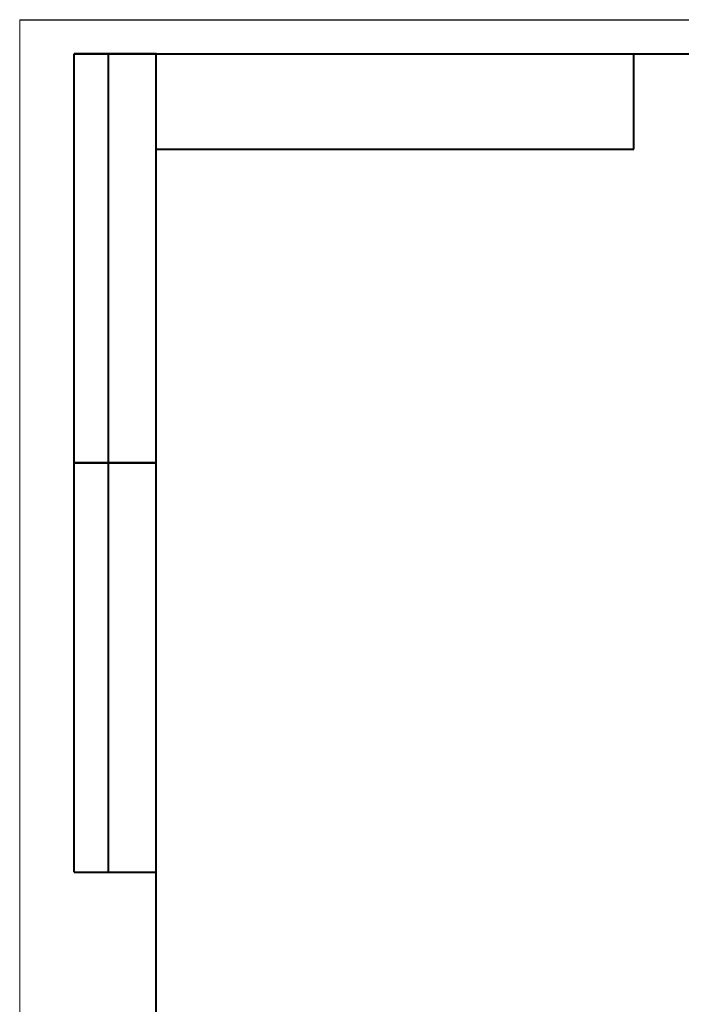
# Model space of a CAD drawing. Header units: millimetres. Extents: x 2171 to 2591, y 1134 to 1431.
# Tile 2 of 11: x 2171 to 2268, y 1286 to 1431. Entities that reach past the tile are written whole.
import ezdxf

# ---------------------------------------------------------------- set-up
doc = ezdxf.new("R2010")
doc.units = ezdxf.units.MM
doc.layers.add('ФОРМАТ', color=7, linetype='Continuous')

msp = doc.modelspace()

# ---------------------------------------------------------------- linework, layer by layer
at = {"layer": 'ФОРМАТ', "lineweight": 0}
msp.add_line((2170.806, 1430.729), (2170.806, 1133.729), dxfattribs=at)
at = {"layer": 'ФОРМАТ', "linetype": 'ByBlock', "ltscale": 5}
msp.add_line((2170.806, 1430.729), (2590.806, 1430.729), dxfattribs=at)
at = {"layer": 'ФОРМАТ', "linetype": 'Continuous', "lineweight": 40}
for p, q in [((2178.806, 1305.729), (2178.806, 1425.729)), ((2190.806, 1425.729), (2178.806, 1425.729)), ((2178.806, 1305.729), (2178.806, 1425.729)), ((2183.806, 1305.729), (2183.806, 1425.729)), ((2183.806, 1305.729), (2183.806, 1425.729)), ((2260.806, 1411.729), (2260.806, 1425.729)), ((2190.806, 1411.729), (2260.806, 1411.729)), ((2178.806, 1365.729), (2190.806, 1365.729)), ((2190.806, 1365.729), (2178.806, 1365.729)), ((2178.806, 1305.729), (2190.806, 1305.729))]:
    msp.add_line(p, q, dxfattribs=at)
at = {"layer": 'ФОРМАТ', "linetype": 'ByBlock', "lineweight": 40, "ltscale": 5}
for p, q in [((2178.806, 1425.729), (2585.806, 1425.729)), ((2190.806, 1138.729), (2190.806, 1425.729))]:
    msp.add_line(p, q, dxfattribs=at)

doc.saveas('drawing.dxf')
